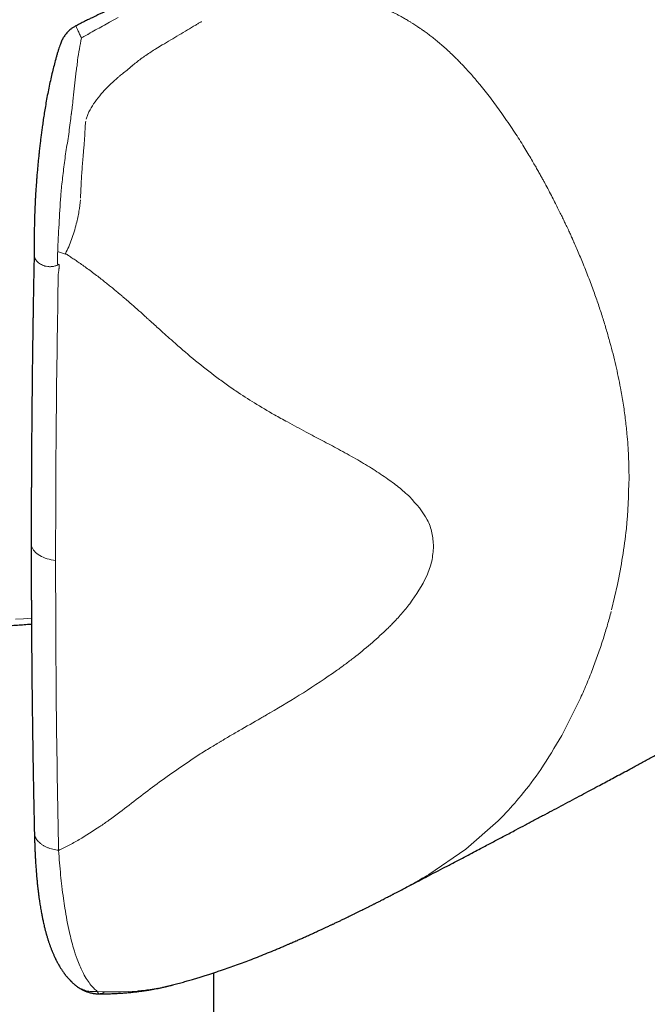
# Model space of a CAD drawing. Header units: millimetres. Extents: x 8 to 775, y 12 to 733.
# Tile 30 of 74: x 733 to 753, y 80 to 112. Entities that reach past the tile are written whole.
import ezdxf

# ---------------------------------------------------------------- set-up
doc = ezdxf.new("R2010")
doc.units = ezdxf.units.MM

msp = doc.modelspace()

# ---------------------------------------------------------------- linework, layer by layer
at = {"color": 252, "linetype": 'Continuous', "lineweight": 0}
for p, q in [((735.938, 111.899), (735.663, 111.746)), ((752.031, 92.579), (752.226, 93.403)), ((751.016, 89.698), (750.404, 88.483)), ((748.434, 85.8), (748.337, 85.701)), ((748.434, 85.8), (748.516, 85.884)), ((748.337, 85.701), (747.282, 84.774)), ((747.282, 84.774), (746.068, 83.951)), ((737.332, 80.258), (737.515, 80.297)), ((737.515, 80.297), (737.716, 80.352)), ((735.262, 80.138), (735.514, 80.126)), ((735.336, 80.057), (735.322, 80.058)), ((735.514, 80.126), (736.024, 80.122)), ((736.024, 80.122), (736.562, 80.15)), ((736.985, 80.197), (737.113, 80.217)), ((737.113, 80.217), (737.238, 80.24))]:
    msp.add_line(p, q, dxfattribs=at)
at = {"color": 7, "linetype": 'Continuous', "lineweight": 30}
for p, q in [((734.571, 111.629), (734.571, 111.629)), ((739.06, 77.122), (739.06, 80.745)), ((735.337, 80.057), (735.336, 80.057))]:
    msp.add_line(p, q, dxfattribs=at)
at = {"color": 252, "linetype": 'Continuous', "lineweight": 0, "flags": 128}
for points in [[(733.902, 94.189), (733.83, 94.2), (733.759, 94.213), (733.69, 94.23), (733.624, 94.249), (733.56, 94.271), (733.499, 94.296), (733.442, 94.324), (733.388, 94.353), (733.339, 94.385), (733.293, 94.419), (733.252, 94.455), (733.216, 94.493), (733.185, 94.532), (733.159, 94.572), (733.138, 94.613), (733.122, 94.656), (733.112, 94.698), (733.108, 94.741), (733.107, 94.755)], [(732.59, 92.275), (732.86, 92.293), (733.114, 92.313)]]:
    msp.add_lwpolyline(points, dxfattribs=at)
at = {"color": 7, "linetype": 'Continuous', "lineweight": 30}
for points, knots in [([(735.875, 112.253), (735.838, 112.237), (735.769, 112.206), (735.671, 112.161), (735.583, 112.121), (735.505, 112.085), (735.437, 112.054), (735.379, 112.027), (735.329, 112.004), (735.274, 111.978), (735.204, 111.944), (735.111, 111.9), (735.001, 111.847), (734.873, 111.784), (734.728, 111.71), (734.625, 111.658), (734.571, 111.63)], [0, 0, 0, 0, 0.083108, 0.158198, 0.225444, 0.284929, 0.336688, 0.380725, 0.41703, 0.450931, 0.507823, 0.578471, 0.662926, 0.761244, 0.873523, 1, 1, 1, 1]), ([(734.571, 111.629), (734.567, 111.628), (734.533, 111.612), (734.476, 111.576), (734.401, 111.524), (734.332, 111.467), (734.271, 111.406), (734.22, 111.343), (734.184, 111.291), (734.159, 111.252), (734.142, 111.222), (734.13, 111.198), (734.121, 111.18), (734.114, 111.167), (734.107, 111.152), (734.1, 111.136), (734.092, 111.117), (734.077, 111.082), (734.055, 111.025), (734.026, 110.943), (733.997, 110.851), (733.966, 110.753), (733.935, 110.649), (733.896, 110.511), (733.849, 110.336), (733.795, 110.121), (733.743, 109.895), (733.692, 109.659), (733.644, 109.417), (733.6, 109.178), (733.56, 108.949), (733.526, 108.732), (733.495, 108.529), (733.468, 108.342), (733.445, 108.171), (733.424, 108.011), (733.405, 107.853), (733.385, 107.688), (733.367, 107.523), (733.35, 107.362), (733.334, 107.204), (733.318, 107.039), (733.303, 106.867), (733.29, 106.709), (733.279, 106.572), (733.271, 106.462), (733.265, 106.367), (733.259, 106.287), (733.255, 106.226), (733.252, 106.177), (733.25, 106.132), (733.246, 106.078), (733.243, 106.014), (733.239, 105.943), (733.235, 105.868), (733.229, 105.746), (733.223, 105.58), (733.216, 105.38), (733.211, 105.19), (733.208, 105.013), (733.207, 104.84), (733.206, 104.675), (733.206, 104.53), (733.206, 104.403), (733.205, 104.295), (733.204, 104.219), (733.203, 104.179), (733.203, 104.175)], [0, 0, 0, 0, 0.001449, 0.013551, 0.024489, 0.034348, 0.045913, 0.055746, 0.063865, 0.068812, 0.072758, 0.076475, 0.078417, 0.080149, 0.082139, 0.084389, 0.086905, 0.089689, 0.098774, 0.110037, 0.122014, 0.135, 0.148415, 0.162253, 0.187979, 0.21494, 0.243034, 0.272148, 0.302339, 0.332111, 0.360342, 0.38701, 0.412127, 0.435725, 0.456621, 0.476238, 0.495645, 0.516618, 0.539215, 0.558436, 0.578726, 0.6001, 0.622575, 0.645557, 0.661821, 0.67619, 0.688648, 0.699185, 0.707791, 0.712895, 0.718858, 0.726179, 0.734864, 0.744876, 0.755332, 0.765866, 0.795233, 0.825126, 0.851581, 0.876815, 0.901102, 0.925656, 0.94968, 0.966268, 0.982263, 0.99855, 1, 1, 1, 1]), ([(733.203, 104.176), (733.202, 104.147), (733.2, 104.023), (733.196, 103.811), (733.191, 103.547), (733.186, 103.3), (733.182, 103.074), (733.178, 102.866), (733.175, 102.678), (733.172, 102.507), (733.17, 102.353), (733.168, 102.212), (733.165, 102.078), (733.163, 101.946), (733.161, 101.813), (733.159, 101.679), (733.157, 101.544), (733.153, 101.262), (733.147, 100.833), (733.14, 100.259), (733.135, 99.753), (733.13, 99.318), (733.127, 98.954), (733.124, 98.593), (733.121, 98.242), (733.118, 97.907), (733.117, 97.658), (733.116, 97.488), (733.115, 97.387), (733.114, 97.274), (733.114, 97.149), (733.113, 97.014), (733.112, 96.867), (733.112, 96.71), (733.111, 96.542), (733.11, 96.35), (733.11, 96.132), (733.109, 95.887), (733.108, 95.627), (733.108, 95.35), (733.108, 95.058), (733.107, 94.857), (733.107, 94.755)], [0, 0, 0, 0, 0.009273, 0.038843, 0.066517, 0.092294, 0.116176, 0.137785, 0.157566, 0.175518, 0.191641, 0.206214, 0.220027, 0.233939, 0.247949, 0.262057, 0.276264, 0.290569, 0.351122, 0.412026, 0.472929, 0.511686, 0.550443, 0.589187, 0.626802, 0.66256, 0.696461, 0.706237, 0.717017, 0.72907, 0.742396, 0.756995, 0.772573, 0.78938, 0.807414, 0.826677, 0.851211, 0.877486, 0.905502, 0.93526, 0.966759, 1, 1, 1, 1]), ([(721.194, 98.051), (721.195, 98.032), (721.198, 97.968), (721.208, 97.858), (721.224, 97.723), (721.246, 97.587), (721.272, 97.452), (721.303, 97.317), (721.339, 97.183), (721.38, 97.049), (721.426, 96.916), (721.476, 96.783), (721.532, 96.651), (721.592, 96.519), (721.657, 96.389), (721.727, 96.259), (721.801, 96.13), (721.88, 96.002), (721.964, 95.876), (722.053, 95.75), (722.146, 95.625), (722.244, 95.502), (722.346, 95.38), (722.453, 95.26), (722.565, 95.141), (722.68, 95.024), (722.8, 94.908), (722.924, 94.794), (723.053, 94.681), (723.185, 94.571), (723.321, 94.462), (723.462, 94.355), (723.606, 94.25), (723.754, 94.148), (723.905, 94.047), (724.061, 93.948), (724.219, 93.852), (724.382, 93.757), (724.547, 93.665), (724.716, 93.575), (724.888, 93.487), (725.063, 93.402), (725.242, 93.319), (725.423, 93.239), (725.607, 93.16), (725.793, 93.085), (725.983, 93.012), (726.175, 92.941), (726.369, 92.873), (726.566, 92.807), (726.765, 92.744), (726.967, 92.684), (727.17, 92.626), (727.376, 92.571), (727.583, 92.519), (727.792, 92.469), (728.003, 92.422), (728.216, 92.378), (728.43, 92.336), (728.646, 92.297), (728.862, 92.261), (729.081, 92.228), (729.3, 92.198), (729.52, 92.17), (729.742, 92.146), (729.964, 92.124), (730.186, 92.105), (730.41, 92.089), (730.634, 92.075), (730.858, 92.065), (731.083, 92.057), (731.308, 92.053), (731.533, 92.051), (731.758, 92.052), (731.983, 92.056), (732.208, 92.063), (732.432, 92.073), (732.657, 92.085), (732.88, 92.101), (733.033, 92.113), (733.111, 92.12), (733.115, 92.121)], [0, 0, 0, 0, 0.005161, 0.017591, 0.030028, 0.042476, 0.054938, 0.067418, 0.079919, 0.092445, 0.104997, 0.117578, 0.130189, 0.142832, 0.155507, 0.168214, 0.180954, 0.193725, 0.206527, 0.219358, 0.232217, 0.245102, 0.258011, 0.270943, 0.283894, 0.296864, 0.30985, 0.322849, 0.335861, 0.348883, 0.361913, 0.37495, 0.387993, 0.40104, 0.414089, 0.427141, 0.440194, 0.453246, 0.466298, 0.479348, 0.492397, 0.505443, 0.518486, 0.531527, 0.544565, 0.557599, 0.57063, 0.583658, 0.596682, 0.609703, 0.62272, 0.635734, 0.648744, 0.661751, 0.674756, 0.687757, 0.700755, 0.713751, 0.726744, 0.739734, 0.752722, 0.765708, 0.778692, 0.791675, 0.804655, 0.817635, 0.830612, 0.843589, 0.856565, 0.86954, 0.882515, 0.895489, 0.908463, 0.921437, 0.934411, 0.947385, 0.960359, 0.973335, 0.986311, 0.999288, 1, 1, 1, 1]), ([(744.902, 83.303), (744.908, 83.306), (744.946, 83.326), (745.016, 83.362), (745.13, 83.422), (745.269, 83.494), (745.432, 83.579), (745.646, 83.691), (745.908, 83.828), (746.218, 83.99), (746.533, 84.154), (746.828, 84.309), (747.102, 84.453), (747.348, 84.582), (747.586, 84.707), (747.803, 84.822), (748, 84.925), (748.18, 85.02), (748.358, 85.114), (748.539, 85.21), (748.724, 85.307), (748.952, 85.428), (749.225, 85.573), (749.543, 85.741), (749.855, 85.907), (750.16, 86.069), (750.458, 86.227), (750.754, 86.385), (751.043, 86.539), (751.32, 86.687), (751.571, 86.821), (751.8, 86.943), (752.014, 87.058), (752.232, 87.175), (752.457, 87.296), (752.714, 87.434), (753.004, 87.589), (753.324, 87.762), (753.638, 87.931), (753.945, 88.096), (754.241, 88.256), (754.533, 88.414), (754.814, 88.566), (755.082, 88.711), (755.337, 88.85), (755.588, 88.986), (755.842, 89.124), (756.105, 89.268), (756.379, 89.416), (756.659, 89.569), (756.963, 89.735), (757.288, 89.913), (757.636, 90.103), (757.984, 90.294), (758.297, 90.466), (758.572, 90.617), (758.809, 90.748), (759.04, 90.875), (759.263, 90.998), (759.476, 91.115), (759.676, 91.226), (759.869, 91.332), (760.061, 91.438), (760.26, 91.549), (760.47, 91.665), (760.69, 91.787), (760.922, 91.915), (761.166, 92.051), (761.425, 92.195), (761.699, 92.347), (761.93, 92.476), (762.115, 92.579), (762.245, 92.652), (762.369, 92.721), (762.484, 92.785), (762.589, 92.844), (762.684, 92.897), (762.768, 92.944), (762.844, 92.986), (762.914, 93.025), (762.982, 93.064), (763.056, 93.105), (763.137, 93.15), (763.226, 93.2), (763.323, 93.255), (763.437, 93.318), (763.567, 93.391), (763.716, 93.475), (763.877, 93.565), (764.047, 93.661), (764.278, 93.791), (764.565, 93.952), (764.844, 94.11), (765.06, 94.231), (765.214, 94.318), (765.367, 94.404), (765.518, 94.49), (765.669, 94.575), (765.816, 94.659), (765.953, 94.736), (766.077, 94.806), (766.186, 94.868), (766.285, 94.924), (766.374, 94.975), (766.453, 95.019), (766.53, 95.063), (766.614, 95.111), (766.712, 95.166), (766.822, 95.229), (766.943, 95.298), (767.066, 95.368), (767.189, 95.438), (767.31, 95.506), (767.438, 95.579), (767.573, 95.656), (767.795, 95.783), (768.1, 95.957), (768.481, 96.175), (768.852, 96.387), (769.148, 96.557), (769.375, 96.687), (769.54, 96.782), (769.714, 96.881), (769.896, 96.986), (770.088, 97.097), (770.29, 97.213), (770.427, 97.292), (770.498, 97.333)], [0, 0, 0, 0, 0.000804, 0.004366, 0.008049, 0.014083, 0.020417, 0.027051, 0.038844, 0.050832, 0.062998, 0.07534, 0.085149, 0.094724, 0.103921, 0.112741, 0.119928, 0.126843, 0.133641, 0.140627, 0.147808, 0.155184, 0.167169, 0.179544, 0.192119, 0.203511, 0.215058, 0.226722, 0.238002, 0.248747, 0.258957, 0.267264, 0.275456, 0.283926, 0.292676, 0.301708, 0.313942, 0.32643, 0.339113, 0.350602, 0.362245, 0.373728, 0.384676, 0.395088, 0.404966, 0.414524, 0.42442, 0.4347, 0.445365, 0.456369, 0.467545, 0.480916, 0.494502, 0.508252, 0.521701, 0.531204, 0.540489, 0.549558, 0.55832, 0.566665, 0.574455, 0.581845, 0.589274, 0.597035, 0.605299, 0.61391, 0.622906, 0.632467, 0.642617, 0.653357, 0.664686, 0.669846, 0.675061, 0.67996, 0.684478, 0.688615, 0.692308, 0.695633, 0.69859, 0.70118, 0.703855, 0.706706, 0.709878, 0.713372, 0.717188, 0.721325, 0.726715, 0.732568, 0.738884, 0.745663, 0.752627, 0.766154, 0.779475, 0.785571, 0.791623, 0.797631, 0.803595, 0.809515, 0.815391, 0.820993, 0.825704, 0.83001, 0.83391, 0.837405, 0.840495, 0.843192, 0.846571, 0.850422, 0.854745, 0.85954, 0.864807, 0.869277, 0.874038, 0.879091, 0.884435, 0.889965, 0.905422, 0.920465, 0.935096, 0.949314, 0.955569, 0.962032, 0.968873, 0.97609, 0.983683, 0.991653, 1, 1, 1, 1]), ([(733.107, 94.755), (733.107, 94.668), (733.107, 94.5), (733.108, 94.254), (733.108, 94.022), (733.108, 93.802), (733.109, 93.595), (733.109, 93.405), (733.11, 93.23), (733.111, 93.07), (733.111, 92.922), (733.112, 92.785), (733.112, 92.642), (733.113, 92.488), (733.114, 92.32), (733.115, 92.152), (733.116, 91.984), (733.117, 91.814), (733.118, 91.625), (733.12, 91.42), (733.122, 91.203), (733.123, 90.997), (733.125, 90.804), (733.127, 90.616), (733.129, 90.425), (733.131, 90.224), (733.133, 89.989), (733.136, 89.724), (733.139, 89.431), (733.143, 89.139), (733.147, 88.852), (733.151, 88.57), (733.155, 88.292), (733.159, 88.018), (733.162, 87.798), (733.165, 87.63), (733.167, 87.513), (733.169, 87.397), (733.171, 87.276), (733.173, 87.146), (733.176, 87.001), (733.179, 86.843), (733.182, 86.667), (733.186, 86.473), (733.19, 86.261), (733.195, 86.033), (733.2, 85.79), (733.205, 85.55), (733.208, 85.391), (733.21, 85.318)], [0, 0, 0, 0, 0.026957, 0.052578, 0.076863, 0.099814, 0.121429, 0.141708, 0.159606, 0.176318, 0.191842, 0.20618, 0.219331, 0.237077, 0.254609, 0.272235, 0.289957, 0.307773, 0.325684, 0.349699, 0.372674, 0.394356, 0.414744, 0.434011, 0.454032, 0.47532, 0.497875, 0.528414, 0.559892, 0.590907, 0.621456, 0.651539, 0.681169, 0.710383, 0.739184, 0.751726, 0.764187, 0.776569, 0.789105, 0.803015, 0.818471, 0.835476, 0.854028, 0.875124, 0.897919, 0.922413, 0.948606, 0.976499, 1, 1, 1, 1]), ([(733.21, 85.317), (733.211, 85.27), (733.214, 85.167), (733.219, 85.011), (733.224, 84.855), (733.23, 84.711), (733.236, 84.582), (733.243, 84.465), (733.249, 84.362), (733.255, 84.269), (733.263, 84.143), (733.275, 83.982), (733.289, 83.829), (733.299, 83.724), (733.304, 83.669), (733.309, 83.621), (733.314, 83.581), (733.317, 83.547), (733.321, 83.51), (733.326, 83.466), (733.333, 83.412), (733.34, 83.349), (733.351, 83.265), (733.364, 83.167), (733.379, 83.066), (733.392, 82.978), (733.405, 82.897), (733.419, 82.813), (733.434, 82.731), (733.448, 82.657), (733.46, 82.593), (733.472, 82.533), (733.485, 82.47), (733.5, 82.401), (733.517, 82.326), (733.533, 82.258), (733.548, 82.197), (733.561, 82.147), (733.573, 82.101), (733.584, 82.062), (733.594, 82.026), (733.604, 81.989), (733.616, 81.947), (733.635, 81.883), (733.66, 81.803), (733.691, 81.71), (733.717, 81.636), (733.738, 81.577), (733.754, 81.536), (733.768, 81.499), (733.781, 81.467), (733.794, 81.435), (733.81, 81.396), (733.829, 81.352), (733.849, 81.307), (733.868, 81.267), (733.883, 81.233), (733.897, 81.205), (733.91, 81.179), (733.925, 81.149), (733.941, 81.117), (733.958, 81.085), (733.974, 81.056), (733.987, 81.032), (733.998, 81.013), (734.008, 80.996), (734.019, 80.977), (734.034, 80.951), (734.055, 80.917), (734.079, 80.878), (734.104, 80.84), (734.127, 80.806), (734.148, 80.776), (734.168, 80.749), (734.185, 80.725), (734.202, 80.703), (734.221, 80.679), (734.241, 80.653), (734.264, 80.624), (734.288, 80.596), (734.312, 80.569), (734.334, 80.544), (734.354, 80.523), (734.373, 80.504), (734.39, 80.486), (734.406, 80.47), (734.423, 80.453), (734.444, 80.433), (734.471, 80.408), (734.504, 80.378), (734.537, 80.351), (734.558, 80.334), (734.566, 80.328)], [0, 0, 0, 0, 0.021484, 0.047476, 0.071616, 0.093914, 0.114372, 0.132675, 0.149204, 0.163955, 0.17749, 0.210103, 0.243156, 0.253576, 0.263013, 0.27113, 0.277924, 0.283396, 0.289011, 0.296562, 0.306057, 0.317454, 0.329118, 0.35037, 0.369422, 0.38338, 0.398263, 0.414078, 0.430269, 0.444404, 0.456193, 0.466679, 0.478868, 0.492773, 0.507651, 0.523103, 0.533857, 0.544648, 0.554191, 0.56228, 0.569042, 0.57655, 0.585519, 0.595881, 0.617415, 0.637414, 0.657198, 0.667274, 0.677143, 0.685591, 0.692507, 0.699599, 0.708216, 0.71983, 0.730667, 0.740415, 0.749349, 0.754938, 0.761355, 0.768601, 0.776678, 0.78539, 0.793045, 0.798937, 0.803541, 0.807576, 0.812349, 0.81789, 0.82756, 0.83858, 0.848886, 0.858148, 0.866361, 0.873657, 0.880164, 0.886253, 0.892398, 0.90033, 0.907932, 0.916675, 0.92491, 0.931924, 0.93841, 0.944023, 0.949381, 0.954502, 0.958916, 0.965027, 0.972841, 0.982359, 0.993588, 1, 1, 1, 1]), ([(737.717, 80.348), (737.746, 80.355), (737.834, 80.379), (737.98, 80.419), (738.154, 80.467), (738.318, 80.515), (738.471, 80.56), (738.611, 80.602), (738.751, 80.646), (738.89, 80.69), (739.03, 80.735), (739.17, 80.782), (739.348, 80.841), (739.562, 80.915), (739.808, 81.003), (740.049, 81.092), (740.297, 81.186), (740.55, 81.285), (740.811, 81.39), (741.007, 81.471), (741.136, 81.525), (741.204, 81.553), (741.269, 81.581), (741.323, 81.603), (741.365, 81.622), (741.403, 81.638), (741.446, 81.656), (741.487, 81.674), (741.526, 81.691), (741.566, 81.708), (741.615, 81.729), (741.673, 81.755), (741.732, 81.78), (741.787, 81.804), (741.86, 81.837), (741.958, 81.88), (742.083, 81.936), (742.202, 81.99), (742.325, 82.045), (742.416, 82.087), (742.492, 82.122), (742.542, 82.145), (742.591, 82.168), (742.636, 82.189), (742.68, 82.209), (742.728, 82.231), (742.781, 82.256), (742.834, 82.281), (742.881, 82.303), (742.919, 82.321), (742.955, 82.338), (742.997, 82.358), (743.05, 82.383), (743.104, 82.408), (743.155, 82.433), (743.205, 82.456), (743.255, 82.481), (743.306, 82.505), (743.353, 82.528), (743.4, 82.55), (743.45, 82.574), (743.514, 82.605), (743.58, 82.637), (743.653, 82.673), (743.728, 82.71), (743.81, 82.75), (743.884, 82.787), (743.958, 82.823), (744.026, 82.857), (744.084, 82.886), (744.127, 82.907), (744.166, 82.927), (744.21, 82.949), (744.252, 82.97), (744.29, 82.989), (744.324, 83.006), (744.379, 83.034), (744.455, 83.073), (744.541, 83.116), (744.62, 83.157), (744.69, 83.193), (744.755, 83.227), (744.817, 83.259), (744.872, 83.287), (744.912, 83.308), (744.927, 83.316)], [0, 0, 0, 0, 0.011572, 0.03568, 0.058785, 0.081738, 0.101591, 0.120813, 0.138117, 0.158564, 0.176964, 0.194899, 0.21554, 0.248921, 0.282036, 0.315848, 0.347768, 0.383433, 0.41988, 0.455394, 0.464125, 0.473552, 0.483238, 0.491257, 0.495716, 0.500958, 0.507039, 0.513308, 0.518258, 0.523278, 0.529704, 0.538941, 0.547424, 0.554241, 0.561746, 0.577986, 0.595149, 0.614131, 0.628005, 0.646618, 0.6526, 0.659915, 0.667649, 0.673347, 0.678923, 0.685819, 0.693642, 0.701357, 0.708421, 0.713406, 0.71762, 0.723639, 0.731335, 0.739762, 0.74652, 0.753241, 0.760733, 0.768018, 0.774696, 0.780989, 0.787735, 0.796139, 0.808256, 0.815878, 0.827462, 0.840348, 0.850832, 0.859276, 0.871766, 0.880045, 0.884377, 0.890102, 0.896908, 0.903088, 0.908385, 0.912974, 0.917753, 0.932083, 0.945754, 0.954691, 0.966341, 0.976185, 0.982889, 0.993249, 1, 1, 1, 1]), ([(734.587, 80.312), (734.598, 80.303), (734.626, 80.281), (734.671, 80.252), (734.717, 80.223), (734.757, 80.201), (734.799, 80.179), (734.841, 80.159), (734.885, 80.141), (734.925, 80.126), (734.974, 80.109), (735.03, 80.093), (735.078, 80.082), (735.113, 80.075), (735.14, 80.071), (735.172, 80.066), (735.216, 80.061), (735.272, 80.056), (735.314, 80.055), (735.337, 80.055)], [0, 0, 0, 0, 0.0585807, 0.1437442, 0.2139068, 0.2694681, 0.312478, 0.3754221, 0.4308182, 0.4833144, 0.5471243, 0.6230812, 0.6963611, 0.7278476, 0.7561061, 0.7932247, 0.8467194, 0.9159291, 1, 1, 1, 1]), ([(735.336, 80.057), (735.355, 80.057), (735.41, 80.057), (735.494, 80.059), (735.583, 80.06), (735.661, 80.063), (735.732, 80.065), (735.814, 80.069), (735.906, 80.073), (736.004, 80.079), (736.086, 80.085), (736.158, 80.09), (736.231, 80.096), (736.311, 80.103), (736.394, 80.111), (736.473, 80.119), (736.547, 80.128), (736.616, 80.136), (736.679, 80.144), (736.738, 80.152), (736.799, 80.16), (736.868, 80.17), (736.954, 80.184), (737.051, 80.201), (737.15, 80.219), (737.229, 80.234), (737.294, 80.248), (737.348, 80.259), (737.404, 80.271), (737.451, 80.282), (737.478, 80.288), (737.487, 80.29)], [0, 0, 0, 0, 0.026008, 0.071634, 0.111159, 0.144767, 0.175382, 0.206008, 0.254063, 0.300049, 0.338187, 0.364848, 0.398022, 0.437215, 0.476017, 0.512547, 0.54691, 0.57949, 0.609941, 0.637886, 0.664035, 0.694864, 0.734309, 0.787043, 0.83417, 0.877564, 0.902356, 0.928389, 0.956516, 0.986375, 1, 1, 1, 1]), ([(737.487, 80.29), (737.495, 80.292), (737.516, 80.297), (737.545, 80.304), (737.572, 80.311), (737.614, 80.321), (737.672, 80.336), (737.716, 80.347), (737.741, 80.354)], [0, 0, 0, 0, 0.10659, 0.253788, 0.385594, 0.540067, 0.743346, 1, 1, 1, 1])]:
    msp.add_open_spline(points, degree=3, knots=knots, dxfattribs=at)
at = {"color": 252, "linetype": 'Continuous', "lineweight": 0}
for points, knots in [([(745.865, 111.492), (745.854, 111.5), (745.828, 111.518), (745.787, 111.546), (745.738, 111.58), (745.681, 111.618), (745.617, 111.66), (745.546, 111.706), (745.474, 111.751), (745.385, 111.805), (745.285, 111.864), (745.175, 111.926), (745.075, 111.98), (744.978, 112.031), (744.905, 112.068), (744.854, 112.093), (744.83, 112.105), (744.805, 112.117), (744.779, 112.129), (744.753, 112.142), (744.727, 112.154), (744.676, 112.178), (744.605, 112.211), (744.52, 112.25), (744.453, 112.279), (744.404, 112.301), (744.368, 112.316), (744.341, 112.328), (744.325, 112.335), (744.319, 112.338)], [0, 0, 0, 0, 0.023221, 0.051699, 0.08527, 0.123751, 0.16695, 0.214673, 0.266734, 0.310569, 0.391448, 0.462714, 0.524966, 0.584518, 0.649507, 0.664825, 0.680406, 0.696248, 0.712349, 0.728707, 0.745321, 0.762189, 0.824972, 0.878197, 0.922134, 0.949117, 0.971056, 0.988005, 1, 1, 1, 1]), ([(738.47, 111.654), (738.502, 111.673), (738.564, 111.71), (738.625, 111.748), (738.656, 111.767)], [0, 0, 0, 0, 0.5003048, 1, 1, 1, 1]), ([(734.571, 111.629), (734.571, 111.629), (734.569, 111.631), (734.57, 111.622), (734.576, 111.603), (734.588, 111.572), (734.605, 111.53), (734.628, 111.48), (734.654, 111.423), (734.684, 111.36), (734.706, 111.314), (734.717, 111.292)], [0, 0, 0, 0, 0.0027786, 0.134615, 0.2659508, 0.3959187, 0.5237049, 0.6485771, 0.7699062, 0.8871785, 1, 1, 1, 1]), ([(734.746, 111.232), (734.801, 111.263), (734.87, 111.304), (734.945, 111.345), (734.965, 111.356), (734.971, 111.36), (735.051, 111.405), (735.282, 111.535), (735.512, 111.662), (735.663, 111.746)], [0, 0, 0, 0, 0.180175, 0.228441, 0.24213, 0.246366, 0.248862, 0.503348, 1, 1, 1, 1]), ([(737.379, 111.005), (737.563, 111.114), (737.931, 111.332), (738.291, 111.547), (738.47, 111.654)], [0, 0, 0, 0, 0.50002, 1, 1, 1, 1]), ([(747.731, 109.717), (747.652, 109.812), (747.492, 110.003), (747.305, 110.209), (747.18, 110.343), (747.121, 110.404), (747.062, 110.465), (747.002, 110.526), (746.942, 110.586), (746.881, 110.646), (746.788, 110.735), (746.666, 110.848), (746.516, 110.982), (746.373, 111.104), (746.237, 111.215), (746.108, 111.316), (745.985, 111.407), (745.904, 111.465), (745.865, 111.492)], [0, 0, 0, 0, 0.1438169, 0.2898383, 0.3227673, 0.3557135, 0.3886602, 0.4215904, 0.4544876, 0.4873353, 0.520117, 0.6032458, 0.6809142, 0.7534751, 0.8212651, 0.8846808, 0.9441356, 1, 1, 1, 1]), ([(734.746, 111.232), (734.723, 111.115), (734.678, 110.881), (734.637, 110.63), (734.616, 110.504)], [0, 0, 0, 0, 0.499986, 1, 1, 1, 1]), ([(734.746, 111.232), (734.741, 111.242), (734.731, 111.262), (734.721, 111.282), (734.717, 111.292)], [0, 0, 0, 0, 0.502696, 1, 1, 1, 1]), ([(737.017, 110.781), (737.069, 110.814), (737.189, 110.891), (737.31, 110.964), (737.379, 111.005)], [0, 0, 0, 0, 0.431679, 1, 1, 1, 1]), ([(734.583, 110.221), (734.591, 110.268), (734.608, 110.363), (734.613, 110.457), (734.616, 110.504)], [0, 0, 0, 0, 0.499754, 1, 1, 1, 1]), ([(736.399, 110.324), (736.444, 110.361), (736.537, 110.44), (736.686, 110.553), (736.847, 110.668), (736.959, 110.743), (737.017, 110.781)], [0, 0, 0, 0, 0.2282806, 0.4709466, 0.7281557, 1, 1, 1, 1]), ([(734.583, 110.221), (734.578, 110.179), (734.567, 110.095), (734.557, 110.01), (734.551, 109.967)], [0, 0, 0, 0, 0.49532, 1, 1, 1, 1]), ([(736.082, 110.067), (736.132, 110.106), (736.234, 110.184), (736.332, 110.267), (736.382, 110.309)], [0, 0, 0, 0, 0.494127, 1, 1, 1, 1]), ([(736.382, 110.309), (736.385, 110.311), (736.39, 110.316), (736.396, 110.321), (736.399, 110.324)], [0, 0, 0, 0, 0.5000285, 1, 1, 1, 1]), ([(734.469, 109.174), (734.484, 109.306), (734.513, 109.571), (734.539, 109.835), (734.551, 109.967)], [0, 0, 0, 0, 0.500086, 1, 1, 1, 1]), ([(735.764, 109.79), (735.797, 109.821), (735.858, 109.877), (735.921, 109.933), (735.949, 109.958)], [0, 0, 0, 0, 0.53938, 1, 1, 1, 1]), ([(735.949, 109.958), (735.973, 109.979), (736.017, 110.017), (736.062, 110.052), (736.082, 110.067)], [0, 0, 0, 0, 0.556834, 1, 1, 1, 1]), ([(735.344, 109.349), (735.409, 109.424), (735.542, 109.578), (735.689, 109.718), (735.764, 109.79)], [0, 0, 0, 0, 0.487118, 1, 1, 1, 1]), ([(748.785, 108.285), (748.727, 108.371), (748.612, 108.543), (748.436, 108.795), (748.259, 109.039), (748.083, 109.274), (747.908, 109.5), (747.789, 109.645), (747.731, 109.717)], [0, 0, 0, 0, 0.177193, 0.350752, 0.520247, 0.685244, 0.845307, 1, 1, 1, 1]), ([(734.989, 108.821), (735.038, 108.909), (735.141, 109.094), (735.274, 109.261), (735.344, 109.349)], [0, 0, 0, 0, 0.4729187, 1, 1, 1, 1]), ([(734.418, 108.763), (734.42, 108.783), (734.425, 108.825), (734.431, 108.867), (734.434, 108.887)], [0, 0, 0, 0, 0.500263, 1, 1, 1, 1]), ([(734.434, 108.887), (734.44, 108.935), (734.452, 109.03), (734.464, 109.126), (734.469, 109.174)], [0, 0, 0, 0, 0.495458, 1, 1, 1, 1]), ([(734.403, 108.681), (734.38, 108.485), (734.334, 108.091), (734.27, 107.711), (734.238, 107.52)], [0, 0, 0, 0, 0.499872, 1, 1, 1, 1]), ([(734.415, 108.751), (734.413, 108.739), (734.409, 108.716), (734.405, 108.693), (734.403, 108.681)], [0, 0, 0, 0, 0.499857, 1, 1, 1, 1]), ([(734.418, 108.763), (734.417, 108.761), (734.417, 108.757), (734.416, 108.753), (734.415, 108.751)], [0, 0, 0, 0, 0.499974, 1, 1, 1, 1]), ([(734.902, 108.584), (734.913, 108.625), (734.935, 108.706), (734.971, 108.783), (734.989, 108.821)], [0, 0, 0, 0, 0.500929, 1, 1, 1, 1]), ([(734.866, 108.328), (734.864, 108.268), (734.86, 108.151), (734.853, 108.035), (734.85, 107.979)], [0, 0, 0, 0, 0.517182, 1, 1, 1, 1]), ([(734.887, 108.523), (734.882, 108.493), (734.871, 108.429), (734.868, 108.363), (734.866, 108.328)], [0, 0, 0, 0, 0.454546, 1, 1, 1, 1]), ([(749.889, 106.434), (749.872, 106.465), (749.837, 106.53), (749.78, 106.635), (749.715, 106.751), (749.644, 106.879), (749.565, 107.019), (749.471, 107.181), (749.362, 107.367), (749.236, 107.577), (749.097, 107.802), (748.947, 108.04), (748.84, 108.202), (748.785, 108.285)], [0, 0, 0, 0, 0.049507, 0.105462, 0.16783, 0.236557, 0.31157, 0.392771, 0.498194, 0.612051, 0.733966, 0.863472, 1, 1, 1, 1]), ([(734.85, 107.979), (734.846, 107.927), (734.84, 107.827), (734.83, 107.728), (734.826, 107.68)], [0, 0, 0, 0, 0.51967, 1, 1, 1, 1]), ([(734.826, 107.68), (734.822, 107.635), (734.813, 107.546), (734.805, 107.458), (734.801, 107.413)], [0, 0, 0, 0, 0.500581, 1, 1, 1, 1]), ([(734.238, 107.52), (734.213, 107.331), (734.163, 106.952), (734.121, 106.582), (734.099, 106.396)], [0, 0, 0, 0, 0.498679, 1, 1, 1, 1]), ([(734.801, 107.413), (734.788, 107.253), (734.761, 106.926), (734.743, 106.604), (734.734, 106.44)], [0, 0, 0, 0, 0.487679, 1, 1, 1, 1]), ([(734.099, 106.396), (734.094, 106.344), (734.084, 106.238), (734.074, 106.133), (734.069, 106.081)], [0, 0, 0, 0, 0.497057, 1, 1, 1, 1]), ([(734.734, 106.44), (734.73, 106.369), (734.722, 106.225), (734.716, 106.083), (734.713, 106.011)], [0, 0, 0, 0, 0.4958154, 1, 1, 1, 1]), ([(751.451, 102.961), (751.393, 103.12), (751.275, 103.44), (751.089, 103.904), (750.934, 104.274), (750.831, 104.51), (750.788, 104.606), (750.772, 104.642), (750.767, 104.653), (750.762, 104.664), (750.757, 104.675), (750.752, 104.686), (750.747, 104.699), (750.739, 104.717), (750.726, 104.744), (750.708, 104.784), (750.685, 104.836), (750.655, 104.9), (750.62, 104.976), (750.578, 105.065), (750.527, 105.172), (750.467, 105.299), (750.395, 105.447), (750.314, 105.612), (750.223, 105.794), (750.121, 105.993), (750.01, 106.208), (749.93, 106.357), (749.889, 106.434)], [0, 0, 0, 0, 0.137685, 0.277184, 0.401512, 0.456698, 0.481076, 0.484273, 0.487471, 0.490669, 0.493869, 0.49707, 0.500272, 0.504671, 0.512566, 0.523966, 0.538882, 0.55733, 0.579329, 0.604904, 0.63408, 0.671876, 0.714472, 0.76191, 0.814203, 0.871346, 0.933301, 1, 1, 1, 1]), ([(733.97, 104.267), (733.984, 104.561), (734.011, 105.149), (734.05, 105.77), (734.069, 106.081)], [0, 0, 0, 0, 0.500073, 1, 1, 1, 1]), ([(734.578, 105.176), (734.61, 105.31), (734.671, 105.564), (734.698, 105.831), (734.711, 105.958)], [0, 0, 0, 0, 0.527719, 1, 1, 1, 1]), ([(734.224, 104.198), (734.26, 104.272), (734.332, 104.422), (734.426, 104.661), (734.51, 104.912), (734.555, 105.088), (734.578, 105.176)], [0, 0, 0, 0, 0.243484, 0.491061, 0.743105, 1, 1, 1, 1]), ([(733.203, 104.175), (733.203, 104.172), (733.203, 104.161), (733.204, 104.142), (733.209, 104.107), (733.223, 104.059), (733.25, 104.007), (733.28, 103.966), (733.309, 103.933), (733.35, 103.896), (733.404, 103.858), (733.475, 103.821), (733.555, 103.793), (733.626, 103.779), (733.681, 103.774), (733.718, 103.773), (733.756, 103.774), (733.793, 103.777), (733.835, 103.784), (733.886, 103.797), (733.948, 103.817), (733.992, 103.834), (734.015, 103.844)], [0, 0, 0, 0, 0.0150718, 0.0434309, 0.0711404, 0.1550883, 0.2333983, 0.2834706, 0.3325537, 0.3812924, 0.4582858, 0.5350218, 0.6126057, 0.6916741, 0.7231262, 0.7542631, 0.7850815, 0.8156064, 0.8458884, 0.8905498, 0.9418121, 1, 1, 1, 1]), ([(733.967, 103.858), (733.968, 103.926), (733.968, 104.063), (733.969, 104.199), (733.97, 104.267)], [0, 0, 0, 0, 0.501564, 1, 1, 1, 1]), ([(734.221, 104.183), (734.179, 104.197), (734.095, 104.224), (734.011, 104.253), (733.97, 104.267)], [0, 0, 0, 0, 0.499914, 1, 1, 1, 1]), ([(734.221, 104.183), (734.222, 104.185), (734.225, 104.19), (734.225, 104.195), (734.224, 104.198)], [0, 0, 0, 0, 0.459942, 1, 1, 1, 1]), ([(734.224, 104.198), (734.258, 104.176), (734.331, 104.13), (734.447, 104.053), (734.575, 103.967), (734.715, 103.87), (734.866, 103.763), (735.029, 103.645), (735.193, 103.523), (735.351, 103.401), (735.496, 103.288), (735.63, 103.181), (735.751, 103.082), (735.862, 102.99), (735.964, 102.905), (736.056, 102.828), (736.114, 102.778), (736.141, 102.755)], [0, 0, 0, 0, 0.04969, 0.106352, 0.169845, 0.240018, 0.316712, 0.399753, 0.488963, 0.571933, 0.649294, 0.720345, 0.786213, 0.847022, 0.902873, 0.953844, 1, 1, 1, 1]), ([(734.015, 103.844), (734.007, 103.846), (733.991, 103.851), (733.975, 103.855), (733.967, 103.858)], [0, 0, 0, 0, 0.503175, 1, 1, 1, 1]), ([(733.99, 103.545), (733.992, 103.559), (733.996, 103.587), (734.003, 103.63), (734.009, 103.668), (734.013, 103.701), (734.017, 103.732), (734.02, 103.765), (734.022, 103.795), (734.022, 103.819), (734.021, 103.833), (734.018, 103.84), (734.016, 103.842), (734.015, 103.843), (734.015, 103.843), (734.015, 103.843)], [0, 0, 0, 0, 0.1438664, 0.2876538, 0.4313643, 0.523687, 0.6267075, 0.7404675, 0.8493031, 0.9278646, 0.9767501, 0.990841, 0.9958118, 0.997961, 1, 1, 1, 1]), ([(733.99, 103.545), (733.965, 101.967), (733.913, 98.813), (733.906, 95.731), (733.902, 94.189)], [0, 0, 0, 0, 0.500008, 1, 1, 1, 1]), ([(751.979, 101.299), (751.941, 101.435), (751.865, 101.709), (751.738, 102.122), (751.601, 102.54), (751.502, 102.82), (751.451, 102.961)], [0, 0, 0, 0, 0.245921, 0.494517, 0.745852, 1, 1, 1, 1]), ([(736.141, 102.755), (736.172, 102.728), (736.233, 102.676), (736.294, 102.623), (736.325, 102.597)], [0, 0, 0, 0, 0.500565, 1, 1, 1, 1]), ([(736.325, 102.597), (736.481, 102.458), (736.679, 102.284), (736.883, 102.099), (736.936, 102.05), (736.95, 102.037), (736.954, 102.033), (736.955, 102.032), (736.956, 102.031)], [0, 0, 0, 0, 0.738192, 0.92847, 0.97908, 0.993251, 0.997553, 1, 1, 1, 1]), ([(736.956, 102.031), (737.068, 101.931), (737.327, 101.698), (737.585, 101.467), (737.731, 101.336)], [0, 0, 0, 0, 0.432147, 1, 1, 1, 1]), ([(737.731, 101.336), (737.945, 101.148), (738.381, 100.764), (738.837, 100.409), (739.07, 100.227)], [0, 0, 0, 0, 0.490464, 1, 1, 1, 1]), ([(752.321, 99.823), (752.297, 99.945), (752.25, 100.189), (752.168, 100.556), (752.079, 100.927), (752.013, 101.175), (751.979, 101.299)], [0, 0, 0, 0, 0.246505, 0.495262, 0.746394, 1, 1, 1, 1]), ([(739.07, 100.227), (739.185, 100.142), (739.419, 99.967), (739.66, 99.803), (739.782, 99.719)], [0, 0, 0, 0, 0.492076, 1, 1, 1, 1]), ([(739.782, 99.719), (739.982, 99.587), (740.395, 99.315), (740.821, 99.069), (741.041, 98.942)], [0, 0, 0, 0, 0.483827, 1, 1, 1, 1]), ([(752.6, 96.882), (752.6, 96.999), (752.598, 97.237), (752.585, 97.595), (752.564, 97.958), (752.531, 98.367), (752.481, 98.822), (752.411, 99.321), (752.351, 99.655), (752.321, 99.823)], [0, 0, 0, 0, 0.1187761, 0.2399159, 0.3631048, 0.4880293, 0.6567548, 0.8274111, 1, 1, 1, 1]), ([(741.041, 98.942), (741.11, 98.903), (741.249, 98.824), (741.389, 98.748), (741.459, 98.709)], [0, 0, 0, 0, 0.494993, 1, 1, 1, 1]), ([(741.459, 98.709), (741.561, 98.654), (741.767, 98.541), (741.973, 98.432), (742.078, 98.377)], [0, 0, 0, 0, 0.494094, 1, 1, 1, 1]), ([(742.078, 98.377), (742.252, 98.285), (742.604, 98.099), (742.949, 97.915), (743.123, 97.821)], [0, 0, 0, 0, 0.494136, 1, 1, 1, 1]), ([(743.123, 97.821), (743.218, 97.769), (743.409, 97.666), (743.595, 97.56), (743.689, 97.506)], [0, 0, 0, 0, 0.4990645, 1, 1, 1, 1]), ([(743.689, 97.506), (743.86, 97.407), (744.203, 97.208), (744.522, 96.993), (744.681, 96.885)], [0, 0, 0, 0, 0.5020577, 1, 1, 1, 1]), ([(744.681, 96.885), (744.819, 96.787), (745.091, 96.592), (745.332, 96.374), (745.45, 96.266)], [0, 0, 0, 0, 0.505532, 1, 1, 1, 1]), ([(752.6, 96.882), (752.585, 96.327), (752.552, 95.162), (752.338, 94.008), (752.226, 93.403)], [0, 0, 0, 0, 0.476145, 1, 1, 1, 1]), ([(745.45, 96.266), (745.665, 96.029), (745.981, 95.681), (746.195, 95.105), (746.215, 94.801), (746.225, 94.651)], [0, 0, 0, 0, 0.516063, 0.760612, 1, 1, 1, 1]), ([(746.225, 94.651), (746.213, 94.49), (746.19, 94.17), (745.962, 93.524), (745.655, 93.078), (745.452, 92.783)], [0, 0, 0, 0, 0.252414, 0.503789, 1, 1, 1, 1]), ([(733.998, 84.74), (733.97, 86.294), (733.914, 89.401), (733.906, 92.593), (733.902, 94.189)], [0, 0, 0, 0, 0.500006, 1, 1, 1, 1]), ([(745.452, 92.783), (745.363, 92.671), (745.182, 92.443), (744.979, 92.23), (744.876, 92.122)], [0, 0, 0, 0, 0.49204, 1, 1, 1, 1]), ([(752.018, 92.528), (751.979, 92.385), (751.899, 92.09), (751.762, 91.642), (751.607, 91.175), (751.432, 90.694), (751.236, 90.197), (751.091, 89.867), (751.016, 89.698)], [0, 0, 0, 0, 0.1467149, 0.3014323, 0.4641284, 0.6347872, 0.8134058, 1, 1, 1, 1]), ([(744.662, 91.91), (744.499, 91.758), (744.168, 91.449), (743.811, 91.166), (743.629, 91.021)], [0, 0, 0, 0, 0.490165, 1, 1, 1, 1]), ([(744.876, 92.122), (744.841, 92.086), (744.771, 92.015), (744.698, 91.945), (744.662, 91.91)], [0, 0, 0, 0, 0.496179, 1, 1, 1, 1]), ([(743.629, 91.021), (743.537, 90.95), (743.35, 90.807), (743.159, 90.669), (743.061, 90.599)], [0, 0, 0, 0, 0.492797, 1, 1, 1, 1]), ([(743.061, 90.599), (742.704, 90.355), (741.994, 89.87), (741.259, 89.437), (740.893, 89.222)], [0, 0, 0, 0, 0.503271, 1, 1, 1, 1]), ([(740.596, 89.049), (740.36, 88.913), (740.008, 88.71), (739.604, 88.478), (739.41, 88.364), (739.32, 88.31), (739.28, 88.286), (739.264, 88.276), (739.258, 88.272), (739.256, 88.271), (739.256, 88.27)], [0, 0, 0, 0, 0.523139, 0.779993, 0.903758, 0.961525, 0.986167, 0.995284, 0.998308, 1, 1, 1, 1]), ([(740.893, 89.222), (740.841, 89.191), (740.741, 89.133), (740.642, 89.076), (740.596, 89.049)], [0, 0, 0, 0, 0.530901, 1, 1, 1, 1]), ([(750.404, 88.483), (750.182, 88.108), (749.775, 87.421), (749.135, 86.565), (748.707, 86.094), (748.516, 85.884)], [0, 0, 0, 0, 0.399682, 0.732943, 1, 1, 1, 1]), ([(739.256, 88.27), (739.138, 88.201), (738.889, 88.054), (738.648, 87.902), (738.52, 87.821)], [0, 0, 0, 0, 0.470214, 1, 1, 1, 1]), ([(738.52, 87.821), (738.078, 87.52), (737.195, 86.919), (736.399, 86.294), (736, 85.982)], [0, 0, 0, 0, 0.500215, 1, 1, 1, 1]), ([(736, 85.982), (735.882, 85.894), (735.665, 85.733), (735.442, 85.581), (735.341, 85.513)], [0, 0, 0, 0, 0.548286, 1, 1, 1, 1]), ([(735.341, 85.513), (735.119, 85.367), (734.787, 85.149), (734.382, 84.926), (734.179, 84.823), (734.079, 84.775), (734.032, 84.754), (734.011, 84.744), (734.002, 84.741), (733.998, 84.74)], [0, 0, 0, 0, 0.514495, 0.769708, 0.894636, 0.954701, 0.981751, 0.993176, 1, 1, 1, 1]), ([(733.998, 84.74), (733.967, 84.744), (733.904, 84.752), (733.81, 84.773), (733.717, 84.799), (733.628, 84.833), (733.542, 84.873), (733.463, 84.92), (733.393, 84.973), (733.332, 85.031), (733.283, 85.093), (733.246, 85.158), (733.222, 85.224), (733.211, 85.278), (733.211, 85.309), (733.211, 85.318)], [0, 0, 0, 0, 0.0715, 0.145849, 0.222827, 0.302144, 0.383435, 0.466275, 0.550179, 0.634625, 0.71907, 0.802971, 0.885804, 0.967086, 1, 1, 1, 1]), ([(733.998, 84.74), (734.009, 84.603), (734.03, 84.329), (734.066, 83.937), (734.108, 83.548), (734.154, 83.189), (734.209, 82.819), (734.272, 82.447), (734.343, 82.104), (734.416, 81.801), (734.498, 81.503), (734.615, 81.145), (734.754, 80.819), (734.896, 80.56), (735.019, 80.382), (735.14, 80.241), (735.222, 80.172), (735.262, 80.139)], [0, 0, 0, 0, 0.061305, 0.122791, 0.181039, 0.246333, 0.299594, 0.370595, 0.445736, 0.495462, 0.554003, 0.637636, 0.746546, 0.816841, 0.882534, 0.94359, 1, 1, 1, 1]), ([(746.068, 83.951), (745.88, 83.84), (745.515, 83.626), (745.119, 83.417), (744.927, 83.316)], [0, 0, 0, 0, 0.514599, 1, 1, 1, 1]), ([(734.566, 80.328), (734.573, 80.323), (734.599, 80.301), (734.642, 80.272), (734.693, 80.242), (734.73, 80.224), (734.758, 80.21), (734.782, 80.2), (734.807, 80.19), (734.831, 80.181), (734.877, 80.166), (734.94, 80.149), (735.021, 80.136), (735.093, 80.13), (735.157, 80.13), (735.212, 80.133), (735.246, 80.137), (735.262, 80.139)], [0, 0, 0, 0, 0.033976, 0.138376, 0.21269, 0.274978, 0.303792, 0.341338, 0.377925, 0.413555, 0.448232, 0.570997, 0.680601, 0.777626, 0.862742, 0.936643, 1, 1, 1, 1]), ([(735.322, 80.058), (735.316, 80.061), (735.306, 80.066), (735.292, 80.081), (735.281, 80.099), (735.271, 80.118), (735.265, 80.132), (735.262, 80.138)], [0, 0, 0, 0, 0.251035, 0.476259, 0.675987, 0.850487, 1, 1, 1, 1]), ([(735.514, 80.126), (735.493, 80.114), (735.451, 80.092), (735.387, 80.069), (735.344, 80.063), (735.322, 80.059)], [0, 0, 0, 0, 0.330738, 0.664269, 1, 1, 1, 1]), ([(736.562, 80.15), (736.61, 80.154), (736.683, 80.161), (736.825, 80.176), (736.916, 80.188), (736.985, 80.197)], [0, 0, 0, 0, 0.336261, 0.502127, 1, 1, 1, 1])]:
    msp.add_open_spline(points, degree=3, knots=knots, dxfattribs=at)

doc.saveas('drawing.dxf')
